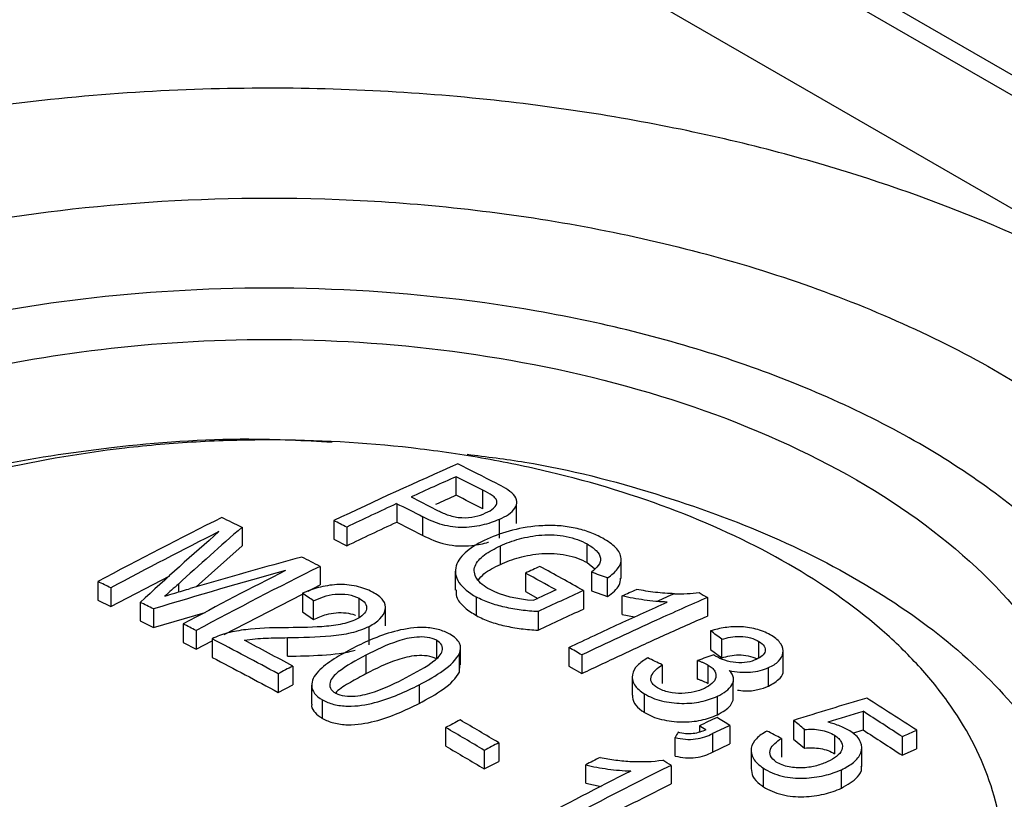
# Model space of a CAD drawing. Header units: millimetres. Extents: x 0 to 864, y 0 to 559.
# Tile 21 of 32: x 773 to 786, y 516 to 526. Entities that reach past the tile are written whole.
import ezdxf

# ---------------------------------------------------------------- set-up
doc = ezdxf.new("R2010")
doc.units = ezdxf.units.MM
doc.header["$LTSCALE"] = 2

msp = doc.modelspace()

# ---------------------------------------------------------------- linework, layer by layer
for p, q in [((800.013, 517.375), (777.542, 530.348)), ((800.082, 517.605), (777.825, 530.453)), ((799.521, 516.165), (775.294, 530.152)), ((779.374, 520.056), (779.021, 520.236)), ((779.021, 519.991), (779.021, 520.236)), ((778.427, 519.968), (778.783, 519.787)), ((779.374, 519.811), (779.374, 520.056)), ((778.236, 519.881), (778.236, 519.636)), ((779.815, 519.617), (779.815, 519.865)), ((778.581, 519.46), (778.581, 519.705)), ((776.197, 519.568), (776.197, 519.323)), ((777.408, 519.656), (777.408, 519.411)), ((777.578, 519.571), (777.578, 519.326)), ((778.236, 519.636), (778.581, 519.46)), ((779.588, 519.672), (779.588, 519.427)), ((775.592, 518.784), (776.197, 519.323)), ((777.408, 519.411), (777.578, 519.326)), ((779.604, 519.079), (779.604, 519.324)), ((780.746, 519.104), (780.746, 519.349)), ((777.226, 519.053), (777.226, 518.808)), ((780.746, 519.104), (780.85, 519.022)), ((781.195, 518.895), (781.195, 519.143)), ((774.467, 518.524), (775.247, 518.93)), ((779.009, 518.989), (779.009, 518.741)), ((779.934, 518.965), (779.934, 518.72)), ((780.804, 518.977), (780.804, 518.732)), ((774.297, 518.851), (774.297, 518.606)), ((775.358, 518.82), (775.358, 518.715)), ((777.071, 518.728), (777.226, 518.808)), ((781.017, 518.656), (781.017, 518.901)), ((774.467, 518.769), (774.467, 518.524)), ((775.963, 518.154), (776.993, 518.687)), ((776.993, 518.698), (776.993, 518.453)), ((779.287, 518.404), (779.287, 518.649)), ((779.934, 518.72), (780.097, 518.63)), ((780.698, 518.735), (780.698, 518.49)), ((780.804, 518.732), (781.017, 518.656)), ((781.208, 518.418), (781.208, 518.663)), ((774.297, 518.606), (774.467, 518.524)), ((774.856, 518.579), (774.856, 518.334)), ((777.141, 518.353), (777.141, 518.598)), ((777.74, 518.388), (777.74, 518.633)), ((782.333, 518.643), (782.333, 518.398)), ((775.03, 518.492), (775.03, 518.247)), ((775.03, 518.247), (775.711, 518.445)), ((776.993, 518.453), (777.141, 518.353)), ((778.09, 518.267), (778.09, 518.513)), ((780.1, 518.456), (780.1, 518.211)), ((781.208, 518.418), (781.37, 518.386)), ((774.856, 518.334), (775.03, 518.247)), ((775.422, 518.294), (775.422, 518.049)), ((777.872, 518.017), (777.872, 518.262)), ((775.592, 518.207), (775.592, 517.962)), ((782.375, 518.202), (782.375, 517.957)), ((775.422, 518.049), (775.592, 517.962)), ((775.592, 517.962), (775.804, 518.072)), ((775.804, 518.097), (775.804, 517.853)), ((776.798, 517.868), (776.798, 518.113)), ((778.759, 518.079), (778.759, 517.834)), ((779.077, 517.756), (779.077, 518.004)), ((782.524, 517.846), (782.524, 518.091)), ((783.013, 517.846), (783.013, 518.063)), ((777.831, 517.882), (777.831, 517.637)), ((779.064, 517.66), (779.064, 517.905)), ((780.507, 517.983), (780.507, 517.738)), ((780.677, 517.885), (780.677, 517.64)), ((782.375, 517.957), (782.524, 517.846)), ((783.331, 517.677), (783.331, 517.925)), ((779.064, 517.66), (779.068, 517.758)), ((781.738, 517.754), (781.738, 517.51)), ((782.204, 517.567), (782.204, 517.812)), ((782.344, 517.507), (782.344, 517.752)), ((776.674, 517.636), (776.674, 517.391)), ((776.865, 517.738), (776.865, 517.493)), ((780.507, 517.738), (780.677, 517.64)), ((783.138, 517.473), (783.138, 517.718)), ((776.674, 517.391), (776.865, 517.493)), ((777.115, 517.485), (777.115, 517.237)), ((778.531, 517.49), (778.531, 517.246)), ((781.342, 517.603), (781.342, 517.355)), ((782.674, 517.285), (782.674, 517.533)), ((781.504, 517.126), (781.504, 517.371)), ((777.257, 517.048), (777.257, 517.293)), ((782.464, 517.096), (782.464, 517.341)), ((784.386, 517.141), (784.386, 516.896)), ((783.469, 517.021), (783.469, 516.776)), ((778.882, 516.683), (778.882, 516.928)), ((782.227, 516.951), (782.227, 516.866)), ((782.401, 516.847), (782.401, 516.602)), ((782.63, 516.956), (782.63, 516.711)), ((783.615, 516.657), (783.615, 516.902)), ((784.251, 516.855), (784.386, 516.896)), ((785.092, 516.891), (785.092, 516.646)), ((779.582, 516.727), (779.582, 516.482)), ((781.908, 516.552), (781.908, 516.797)), ((782.401, 516.602), (782.63, 516.711)), ((783.309, 516.784), (783.309, 516.539)), ((783.469, 516.776), (783.615, 516.657)), ((784.009, 516.826), (784.009, 516.581)), ((784.901, 516.807), (784.901, 516.562)), ((779.391, 516.627), (779.391, 516.382)), ((782.909, 516.634), (782.909, 516.388)), ((784.367, 516.412), (784.367, 516.659)), ((784.901, 516.562), (785.092, 516.646)), ((779.391, 516.382), (779.582, 516.482)), ((780.729, 516.192), (780.729, 516.436)), ((781.854, 516.429), (781.854, 516.184)), ((783.073, 516.146), (783.073, 516.391)), ((784.099, 516.127), (784.099, 516.372)), ((780.729, 516.192), (780.932, 516.151))]:
    msp.add_line(p, q)
at = {"flags": 128}
msp.add_lwpolyline([(782.418, 517.887), (782.421, 517.885), (782.424, 517.883), (782.426, 517.881), (782.429, 517.879), (782.432, 517.877), (782.435, 517.875), (782.438, 517.873), (782.441, 517.871)], dxfattribs=at)
for centre, radius, start, end in [((799.888, 472.746), 52.018, 113.624, 115.6043), ((754.373, 471.099), 55.133, 62.8328, 63.4194), ((799.762, 473.079), 51.292, 113.8518, 114.1854), ((754.156, 470.721), 55.189, 62.8103, 63.2207), ((800.468, 471.789), 52.982, 114.8109, 115.5974), ((753.142, 470.175), 55.68, 62.8145, 63.2128), ((801.019, 469.204), 56.383, 116.4207, 118.2909), ((752.811, 471.622), 53.345, 63.9988, 64.3159), ((806.609, 484.616), 46.331, 131.0267, 132.417), ((752.051, 469.014), 56.635, 63.2103, 63.4026), ((801.302, 468.908), 56.624, 116.6623, 118.2892), ((806.955, 483.914), 47.244, 131.1076, 132.7995), ((794.763, 453.171), 68.357, 105.07418, 106.35443), ((751.158, 468.312), 57.046, 62.8077, 63.0789), ((802.383, 468.437), 56.523, 116.4284, 118.294), ((801.584, 472.207), 51.527, 114.6112, 114.8451), ((751.657, 467.142), 59.204, 60.6252, 61.25972), ((795.055, 452.69), 68.782, 105.4163, 106.92689), ((802.32, 468.321), 56.752, 116.7554, 118.2915), ((751.531, 467.172), 59.07, 60.81259, 61.25971), ((758.185, 455.48), 67.405, 70.20054, 70.39219), ((751.059, 470.555), 53.597, 64.1039, 64.3055), ((807.44, 482.802), 48.234, 131.6923, 131.9768), ((748.662, 476.199), 51.076, 56.1113, 56.3119), ((802.592, 470.678), 52.966, 114.8454, 115.2033), ((802.631, 470.864), 52.656, 114.6153, 115.3339), ((802.487, 472.117), 50.923, 113.8458, 114.131), ((750.72, 469.848), 54.38, 63.4469, 63.6514), ((750.133, 468.669), 55.697, 62.8002, 62.9964), ((748.913, 473.181), 56.095, 53.1886, 53.3779), ((749.24, 466.951), 57.633, 61.57495, 62.55428), ((749.358, 466.917), 57.788, 61.57534, 62.29088), ((801.126, 464.326), 56.735, 109.2533, 109.4819), ((752.576, 456.981), 67.408, 64.3661, 64.54607), ((803.881, 467.08), 57.412, 118.07116, 118.28745), ((800.822, 461.939), 57.751, 106.48467, 107.48557), ((748.825, 461.468), 66.235, 56.80063, 57.47829), ((800.903, 462.029), 57.534, 106.68411, 107.16816), ((748.409, 461.033), 66.652, 56.8039, 57.33213), ((804.945, 467.37), 55.993, 117.5204, 117.741), ((747.609, 463.197), 62.352, 59.15024, 59.69399), ((805.043, 469.336), 52.799, 115.322, 115.6027), ((748.816, 462.999), 63.676, 57.92491, 58.10506), ((745.93, 471.016), 59.377, 50.60458, 50.78615), ((747.418, 463.097), 62.352, 59.15024, 59.69399), ((832.929, 488.712), 58.24, 151.09074, 151.16913), ((750.272, 465.599), 60.482, 58.01192, 58.1067), ((805.23, 469.193), 52.84, 115.3218, 115.5962), ((751.677, 455.385), 69.068, 62.74256, 62.92069), ((805.213, 470.92), 50.181, 113.6382, 113.8765), ((805.443, 467.093), 55.967, 117.5203, 117.7411), ((806.376, 466.336), 56.284, 116.8907, 117.109), ((747.887, 462.512), 63.725, 57.78975, 57.90669), ((806.99, 465.588), 56.886, 116.8209, 118.292), ((806.993, 465.798), 56.529, 116.4056, 118.2951)]:
    msp.add_arc(centre, radius, start, end)
for points, knots in [([(787.957, 522.632), (787.482, 522.906), (786.947, 523.181), (785.737, 523.714), (785.062, 523.973), (783.553, 524.451), (782.72, 524.669), (780.892, 525.033), (779.898, 525.177), (777.769, 525.353), (776.635, 525.384), (774.283, 525.291), (773.067, 525.168), (770.646, 524.743), (769.443, 524.44), (767.169, 523.659), (766.098, 523.18), (764.198, 522.083), (763.368, 521.465), (762.015, 520.152), (761.491, 519.458), (760.755, 518.06), (760.541, 517.358), (760.381, 516.001), (760.434, 515.346), (760.738, 514.117), (760.989, 513.543), (761.619, 512.488), (761.997, 512.007), (762.825, 511.136), (763.273, 510.746), (764.197, 510.047), (764.673, 509.739), (765.148, 509.464)], [0, 0, 0, 0, 0.0625, 0.0625, 0.125, 0.125, 0.1875, 0.1875, 0.25, 0.25, 0.3125, 0.3125, 0.375, 0.375, 0.4375, 0.4375, 0.5, 0.5, 0.5625, 0.5625, 0.625, 0.625, 0.6875, 0.6875, 0.75, 0.75, 0.8125, 0.8125, 0.875, 0.875, 0.9375, 0.9375, 1, 1, 1, 1]), ([(766.923, 521.607), (767.324, 521.839), (767.776, 522.071), (768.797, 522.521), (769.368, 522.74), (770.641, 523.143), (771.345, 523.327), (772.888, 523.634), (773.728, 523.756), (775.525, 523.905), (776.483, 523.93), (778.468, 523.853), (779.496, 523.748), (781.539, 523.389), (782.555, 523.134), (784.475, 522.475), (785.379, 522.07), (786.984, 521.144), (787.685, 520.622), (788.827, 519.513), (789.269, 518.927), (789.891, 517.747), (790.072, 517.154), (790.207, 516.008), (790.162, 515.455), (789.905, 514.418), (789.693, 513.933), (789.162, 513.042), (788.842, 512.636), (788.144, 511.9), (787.765, 511.571), (786.985, 510.981), (786.583, 510.721), (786.182, 510.489)], [0, 0, 0, 0, 0.0625, 0.0625, 0.125, 0.125, 0.1875, 0.1875, 0.25, 0.25, 0.3125, 0.3125, 0.375, 0.375, 0.4375, 0.4375, 0.5, 0.5, 0.5625, 0.5625, 0.625, 0.625, 0.6875, 0.6875, 0.75, 0.75, 0.8125, 0.8125, 0.875, 0.875, 0.9375, 0.9375, 1, 1, 1, 1]), ([(785.127, 510.771), (785.485, 510.978), (785.842, 511.21), (786.537, 511.735), (786.874, 512.028), (787.496, 512.683), (787.781, 513.044), (788.254, 513.838), (788.443, 514.269), (788.672, 515.193), (788.711, 515.686), (788.591, 516.706), (788.431, 517.235), (787.877, 518.285), (787.483, 518.807), (786.465, 519.794), (785.842, 520.259), (784.413, 521.084), (783.608, 521.444), (781.898, 522.032), (780.993, 522.259), (779.173, 522.579), (778.259, 522.671), (776.491, 522.741), (775.638, 522.718), (774.037, 522.586), (773.289, 522.477), (771.915, 522.204), (771.289, 522.039), (770.155, 521.68), (769.647, 521.486), (768.737, 521.084), (768.335, 520.878), (767.978, 520.672)], [0, 0, 0, 0, 0.0625, 0.0625, 0.125, 0.125, 0.1875, 0.1875, 0.25, 0.25, 0.3125, 0.3125, 0.375, 0.375, 0.4375, 0.4375, 0.5, 0.5, 0.5625, 0.5625, 0.625, 0.625, 0.6875, 0.6875, 0.75, 0.75, 0.8125, 0.8125, 0.875, 0.875, 0.9375, 0.9375, 1, 1, 1, 1]), ([(768.806, 520.193), (769.129, 520.38), (769.492, 520.566), (770.314, 520.929), (770.773, 521.104), (771.797, 521.429), (772.363, 521.577), (773.605, 521.824), (774.28, 521.922), (775.726, 522.042), (776.497, 522.062), (778.094, 522), (778.92, 521.916), (780.564, 521.627), (781.381, 521.422), (782.926, 520.891), (783.653, 520.566), (784.944, 519.821), (785.508, 519.401), (786.427, 518.509), (786.783, 518.037), (787.283, 517.088), (787.428, 516.611), (787.536, 515.689), (787.5, 515.245), (787.294, 514.41), (787.124, 514.02), (786.696, 513.303), (786.439, 512.976), (785.877, 512.385), (785.572, 512.12), (784.945, 511.646), (784.621, 511.436), (784.299, 511.25)], [0, 0, 0, 0, 0.0625, 0.0625, 0.125, 0.125, 0.1875, 0.1875, 0.25, 0.25, 0.3125, 0.3125, 0.375, 0.375, 0.4375, 0.4375, 0.5, 0.5, 0.5625, 0.5625, 0.625, 0.625, 0.6875, 0.6875, 0.75, 0.75, 0.8125, 0.8125, 0.875, 0.875, 0.9375, 0.9375, 1, 1, 1, 1]), ([(768.806, 518.883), (769.202, 519.092), (770.003, 519.517), (771.389, 520.013), (772.887, 520.397), (774.525, 520.648), (776.047, 520.763), (777.018, 520.713), (777.384, 520.694)], [0, 0, 0, 0, 0.1706955, 0.3452218, 0.5159171, 0.6904437, 0.8833884, 1, 1, 1, 1]), ([(783.402, 511.175), (783.854, 511.436), (784.259, 511.722), (784.967, 512.335), (785.264, 512.657), (785.625, 513.162), (785.732, 513.335), (785.916, 513.687), (785.994, 513.866), (786.178, 514.405), (786.239, 514.767), (786.238, 515.316), (786.222, 515.501), (786.159, 515.867), (786.112, 516.048), (785.926, 516.584), (785.743, 516.933), (785.376, 517.443), (785.239, 517.61), (784.94, 517.931), (784.778, 518.087), (784.254, 518.54), (783.854, 518.822), (782.949, 519.344), (782.455, 519.578), (781.392, 519.987), (780.834, 520.158), (779.959, 520.367), (779.661, 520.428), (779.051, 520.535), (778.74, 520.579), (777.807, 520.686), (777.179, 520.721), (776.228, 520.72), (775.908, 520.711), (775.274, 520.675), (774.961, 520.648), (774.032, 520.54), (773.428, 520.434), (772.543, 520.223), (772.255, 520.143), (771.698, 519.971), (771.428, 519.877), (770.644, 519.575), (770.156, 519.344), (769.703, 519.083)], [0, 0, 0, 0, 0.0625, 0.0625, 0.125, 0.125, 0.15625, 0.15625, 0.1875, 0.1875, 0.25, 0.25, 0.28125, 0.28125, 0.3125, 0.3125, 0.375, 0.375, 0.40625, 0.40625, 0.4375, 0.4375, 0.5, 0.5, 0.5625, 0.5625, 0.625, 0.625, 0.65625, 0.65625, 0.6875, 0.6875, 0.75, 0.75, 0.78125, 0.78125, 0.8125, 0.8125, 0.875, 0.875, 0.90625, 0.90625, 0.9375, 0.9375, 1, 1, 1, 1]), ([(779.164, 520.531), (779.42, 520.499), (780.287, 520.393), (781.658, 520.033), (783.232, 519.463), (784.599, 518.745), (785.752, 517.901), (786.626, 516.963), (787.221, 515.999), (787.365, 515.347), (787.432, 515.043)], [0, 0, 0, 0, 0.05826, 0.197493, 0.332802, 0.472035, 0.607344, 0.746577, 0.881886, 1, 1, 1, 1]), ([(779.409, 519.757), (779.451, 519.777), (779.488, 519.797), (779.541, 519.847), (779.558, 519.876), (779.557, 519.919), (779.551, 519.934), (779.528, 519.962), (779.512, 519.975), (779.459, 520.012), (779.416, 520.034), (779.374, 520.056)], [0, 0, 0, 0, 0.25, 0.25, 0.5, 0.5, 0.625, 0.625, 0.75, 0.75, 1, 1, 1, 1]), ([(779.588, 519.672), (779.633, 519.693), (779.674, 519.715), (779.745, 519.763), (779.774, 519.79), (779.813, 519.848), (779.823, 519.878), (779.819, 519.94), (779.803, 519.971), (779.777, 520.001)], [0, 0, 0, 0, 0.25, 0.25, 0.5, 0.5, 0.75, 0.75, 1, 1, 1, 1]), ([(779.588, 519.672), (779.519, 519.642), (779.445, 519.615), (779.274, 519.577), (779.18, 519.565), (778.988, 519.568), (778.891, 519.586), (778.723, 519.637), (778.651, 519.671), (778.581, 519.705)], [0, 0, 0, 0, 0.25, 0.25, 0.5, 0.5, 0.75, 0.75, 1, 1, 1, 1]), ([(778.783, 519.787), (778.826, 519.766), (778.871, 519.745), (778.975, 519.711), (779.033, 519.699), (779.153, 519.692), (779.213, 519.698), (779.321, 519.721), (779.366, 519.738), (779.409, 519.757)], [0, 0, 0, 0, 0.25, 0.25, 0.5, 0.5, 0.75, 0.75, 1, 1, 1, 1]), ([(780.953, 519.424), (780.901, 519.452), (780.846, 519.478), (780.725, 519.523), (780.659, 519.543), (780.522, 519.572), (780.45, 519.583), (780.306, 519.593), (780.233, 519.593), (780.02, 519.583), (779.886, 519.561), (779.64, 519.498), (779.53, 519.458), (779.428, 519.412)], [0, 0, 0, 0, 0.125, 0.125, 0.25, 0.25, 0.375, 0.375, 0.5, 0.5, 0.75, 0.75, 1, 1, 1, 1]), ([(778.581, 519.46), (778.675, 519.416), (778.814, 519.352), (779.055, 519.317), (779.25, 519.328), (779.382, 519.351), (779.444, 519.374), (779.445, 519.374)], [0, 0, 0, 0, 0.386539, 0.567154, 0.747822, 0.99697, 1, 1, 1, 1]), ([(779.604, 519.324), (779.682, 519.359), (779.763, 519.391), (779.944, 519.44), (780.044, 519.458), (780.202, 519.47), (780.257, 519.471), (780.365, 519.465), (780.42, 519.458), (780.523, 519.437), (780.574, 519.423), (780.665, 519.389), (780.707, 519.37), (780.746, 519.349)], [0, 0, 0, 0, 0.25, 0.25, 0.5, 0.5, 0.625, 0.625, 0.75, 0.75, 0.875, 0.875, 1, 1, 1, 1]), ([(779.428, 519.412), (779.328, 519.365), (779.236, 519.314), (779.095, 519.197), (779.042, 519.129), (778.999, 518.988), (779.01, 518.913), (779.104, 518.771), (779.187, 518.706), (779.287, 518.649)], [0, 0, 0, 0, 0.25, 0.25, 0.5, 0.5, 0.75, 0.75, 1, 1, 1, 1]), ([(779.468, 518.746), (779.43, 518.768), (779.394, 518.79), (779.335, 518.838), (779.31, 518.865), (779.257, 518.947), (779.25, 519.004), (779.289, 519.111), (779.335, 519.161), (779.455, 519.249), (779.528, 519.288), (779.604, 519.324)], [0, 0, 0, 0, 0.125, 0.125, 0.25, 0.25, 0.5, 0.5, 0.75, 0.75, 1, 1, 1, 1]), ([(780.746, 519.349), (780.793, 519.322), (780.835, 519.293), (780.897, 519.23), (780.918, 519.196), (780.929, 519.128), (780.918, 519.094), (780.871, 519.033), (780.839, 519.005), (780.804, 518.977)], [0, 0, 0, 0, 0.25, 0.25, 0.5, 0.5, 0.75, 0.75, 1, 1, 1, 1]), ([(781.017, 518.901), (781.068, 518.939), (781.116, 518.977), (781.183, 519.063), (781.199, 519.11), (781.19, 519.207), (781.166, 519.255), (781.08, 519.345), (781.02, 519.386), (780.953, 519.424)], [0, 0, 0, 0, 0.25, 0.25, 0.5, 0.5, 0.75, 0.75, 1, 1, 1, 1]), ([(779.604, 519.079), (779.682, 519.114), (779.763, 519.146), (779.944, 519.195), (780.044, 519.213), (780.202, 519.225), (780.257, 519.226), (780.365, 519.22), (780.42, 519.213), (780.523, 519.192), (780.574, 519.178), (780.665, 519.144), (780.707, 519.125), (780.746, 519.104)], [0, 0, 0, 0, 0.25, 0.25, 0.5, 0.5, 0.625, 0.625, 0.75, 0.75, 0.875, 0.875, 1, 1, 1, 1]), ([(779.313, 518.871), (779.335, 518.899), (779.398, 518.981), (779.523, 519.04), (779.604, 519.079)], [0, 0, 0, 0, 0.348679, 1, 1, 1, 1]), ([(777.916, 518.714), (777.853, 518.746), (777.786, 518.774), (777.623, 518.809), (777.535, 518.816), (777.363, 518.808), (777.28, 518.793), (777.129, 518.752), (777.059, 518.726), (776.993, 518.698)], [0, 0, 0, 0, 0.25, 0.25, 0.5, 0.5, 0.75, 0.75, 1, 1, 1, 1]), ([(781.017, 518.656), (781.08, 518.703), (781.178, 518.776), (781.186, 518.866), (781.189, 518.897)], [0, 0, 0, 0, 0.647631, 1, 1, 1, 1]), ([(775.179, 518.66), (775.223, 518.674), (775.266, 518.687), (775.31, 518.701), (775.344, 518.711), (775.378, 518.721), (775.413, 518.731), (775.447, 518.742), (775.481, 518.752), (775.515, 518.762)], [0, 0, 0, 0, 0.0001500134, 0.0001500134, 0.0001500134, 0.0002675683, 0.0002675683, 0.0002675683, 0.0003851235, 0.0003851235, 0.0003851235, 0.0003851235]), ([(777.141, 518.598), (777.182, 518.618), (777.224, 518.637), (777.319, 518.668), (777.371, 518.68), (777.483, 518.69), (777.541, 518.689), (777.65, 518.671), (777.699, 518.654), (777.74, 518.633)], [0, 0, 0, 0, 0.25, 0.25, 0.5, 0.5, 0.75, 0.75, 1, 1, 1, 1]), ([(777.872, 518.262), (777.929, 518.292), (777.979, 518.325), (778.051, 518.399), (778.076, 518.44), (778.096, 518.524), (778.086, 518.568), (778.025, 518.648), (777.973, 518.682), (777.916, 518.714)], [0, 0, 0, 0, 0.25, 0.25, 0.5, 0.5, 0.75, 0.75, 1, 1, 1, 1]), ([(779.022, 518.742), (779.02, 518.713), (779.016, 518.633), (779.115, 518.513), (779.234, 518.438), (779.287, 518.404)], [0, 0, 0, 0, 0.240514, 0.656947, 1, 1, 1, 1]), ([(780.1, 518.456), (780.025, 518.461), (779.951, 518.467), (779.804, 518.486), (779.732, 518.499), (779.593, 518.53), (779.526, 518.548), (779.399, 518.594), (779.342, 518.621), (779.287, 518.649)], [0, 0, 0, 0, 0.25, 0.25, 0.5, 0.5, 0.75, 0.75, 1, 1, 1, 1]), ([(781.668, 518.59), (781.662, 518.59), (781.657, 518.591), (781.651, 518.591), (781.601, 518.596), (781.551, 518.602), (781.501, 518.609), (781.402, 518.623), (781.303, 518.64), (781.208, 518.663)], [0.2221032, 0.2221032, 0.2221032, 0.2221032, 0.2503406, 0.2503406, 0.2503406, 0.500223, 0.500223, 0.500223, 1, 1, 1, 1]), ([(781.9, 518.693), (781.816, 518.695), (781.731, 518.701), (781.563, 518.72), (781.481, 518.734), (781.399, 518.749)], [0, 0, 0, 0, 0.5, 0.5, 1, 1, 1, 1]), ([(777.74, 518.633), (777.774, 518.614), (777.804, 518.592), (777.837, 518.543), (777.842, 518.516), (777.833, 518.465), (777.819, 518.439), (777.772, 518.394), (777.741, 518.374), (777.705, 518.356)], [0, 0, 0, 0, 0.25, 0.25, 0.5, 0.5, 0.75, 0.75, 1, 1, 1, 1]), ([(780.507, 517.983), (780.732, 518.091), (780.957, 518.197), (781.181, 518.3), (781.388, 518.396), (781.595, 518.49), (781.802, 518.582)], [0, 0, 0, 0, 0.000957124, 0.000957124, 0.000957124, 0.001840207, 0.001840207, 0.001840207, 0.001840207]), ([(782.333, 518.643), (782.109, 518.545), (781.885, 518.445), (781.66, 518.343), (781.497, 518.269), (781.333, 518.194), (781.169, 518.117), (781.005, 518.041), (780.841, 517.963), (780.677, 517.885)], [0, 0, 0, 0, 0.000957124, 0.000957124, 0.000957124, 0.001655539, 0.001655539, 0.001655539, 0.002354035, 0.002354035, 0.002354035, 0.002354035]), ([(777.141, 518.353), (777.195, 518.378), (777.282, 518.417), (777.436, 518.445), (777.566, 518.443), (777.655, 518.425), (777.69, 518.41), (777.694, 518.408)], [0, 0, 0, 0, 0.350209, 0.563161, 0.777406, 0.972416, 1, 1, 1, 1]), ([(779.287, 518.404), (779.342, 518.376), (779.399, 518.349), (779.524, 518.304), (779.593, 518.285), (779.732, 518.254), (779.804, 518.241), (779.951, 518.222), (780.025, 518.216), (780.1, 518.211)], [0, 0, 0, 0, 0.25, 0.25, 0.5, 0.5, 0.75, 0.75, 1, 1, 1, 1]), ([(780.677, 517.64), (780.861, 517.727), (781.23, 517.902), (781.782, 518.155), (782.149, 518.317), (782.333, 518.398)], [0, 0, 0, 0, 0.333341, 0.666659, 1, 1, 1, 1]), ([(777.705, 518.356), (777.674, 518.341), (777.642, 518.328), (777.571, 518.305), (777.532, 518.296), (777.415, 518.273), (777.333, 518.263), (777.083, 518.247), (776.914, 518.245), (776.746, 518.244)], [0, 0, 0, 0, 0.125, 0.125, 0.25, 0.25, 0.5, 0.5, 1, 1, 1, 1]), ([(776.798, 518.113), (776.989, 518.116), (777.181, 518.12), (777.462, 518.145), (777.554, 518.158), (777.725, 518.2), (777.803, 518.229), (777.872, 518.262)], [0, 0, 0, 0, 0.5, 0.5, 0.75, 0.75, 1, 1, 1, 1]), ([(783.179, 518.141), (783.125, 518.172), (783.066, 518.199), (782.927, 518.24), (782.853, 518.252), (782.705, 518.26), (782.633, 518.256), (782.498, 518.235), (782.436, 518.22), (782.375, 518.202)], [0, 0, 0, 0, 0.25, 0.25, 0.5, 0.5, 0.75, 0.75, 1, 1, 1, 1]), ([(776.746, 518.244), (776.578, 518.243), (776.409, 518.238), (776.164, 518.208), (776.084, 518.194), (775.935, 518.155), (775.864, 518.13), (775.804, 518.097)], [0, 0, 0, 0, 0.5, 0.5, 0.75, 0.75, 1, 1, 1, 1]), ([(778.936, 518.16), (778.89, 518.184), (778.842, 518.205), (778.727, 518.235), (778.665, 518.244), (778.478, 518.25), (778.357, 518.231), (778.136, 518.178), (778.033, 518.142), (777.84, 518.063), (777.749, 518.02), (777.661, 517.975)], [0, 0, 0, 0, 0.125, 0.125, 0.25, 0.25, 0.5, 0.5, 0.75, 0.75, 1, 1, 1, 1]), ([(779.064, 517.905), (779.08, 517.95), (779.086, 517.995), (779.044, 518.085), (778.995, 518.125), (778.936, 518.16)], [0, 0, 0, 0, 0.5, 0.5, 1, 1, 1, 1]), ([(782.524, 518.091), (782.596, 518.114), (782.677, 518.132), (782.812, 518.129), (782.857, 518.123), (782.943, 518.099), (782.98, 518.082), (783.013, 518.063)], [0, 0, 0, 0, 0.5, 0.5, 0.75, 0.75, 1, 1, 1, 1]), ([(783.138, 517.718), (783.191, 517.742), (783.237, 517.769), (783.304, 517.835), (783.324, 517.872), (783.335, 517.951), (783.326, 517.992), (783.275, 518.071), (783.231, 518.107), (783.179, 518.141)], [0, 0, 0, 0, 0.25, 0.25, 0.5, 0.5, 0.75, 0.75, 1, 1, 1, 1]), ([(776.229, 518.078), (776.32, 518.094), (776.415, 518.103), (776.606, 518.11), (776.702, 518.111), (776.798, 518.113)], [0, 0, 0, 0, 0.5, 0.5, 1, 1, 1, 1]), ([(778.759, 518.079), (778.725, 518.097), (778.683, 518.11), (778.593, 518.123), (778.546, 518.123), (778.409, 518.113), (778.326, 518.092), (778.096, 518.015), (777.963, 517.949), (777.831, 517.882)], [0, 0, 0, 0, 0.125, 0.125, 0.25, 0.25, 0.5, 0.5, 1, 1, 1, 1]), ([(778.362, 517.587), (778.493, 517.656), (778.624, 517.725), (778.779, 517.846), (778.823, 517.891), (778.842, 517.964), (778.841, 517.989), (778.818, 518.038), (778.791, 518.06), (778.759, 518.079)], [0, 0, 0, 0, 0.5, 0.5, 0.75, 0.75, 0.875, 0.875, 1, 1, 1, 1]), ([(783.013, 518.063), (783.042, 518.044), (783.068, 518.024), (783.095, 517.979), (783.099, 517.956), (783.09, 517.912), (783.077, 517.891), (783.035, 517.855), (783.007, 517.84), (782.978, 517.826)], [0, 0, 0, 0, 0.25, 0.25, 0.5, 0.5, 0.75, 0.75, 1, 1, 1, 1]), ([(776.798, 517.868), (776.951, 517.87), (777.103, 517.874), (777.406, 517.893), (777.556, 517.909), (777.688, 517.947)], [0, 0, 0, 0, 0.5, 0.5, 1, 1, 1, 1]), ([(777.661, 517.975), (777.574, 517.929), (777.489, 517.882), (777.333, 517.782), (777.259, 517.728), (777.147, 517.61), (777.112, 517.545), (777.117, 517.443), (777.129, 517.409), (777.177, 517.346), (777.215, 517.319), (777.257, 517.293)], [0, 0, 0, 0, 0.25, 0.25, 0.5, 0.5, 0.75, 0.75, 0.875, 0.875, 1, 1, 1, 1]), ([(777.831, 517.882), (777.701, 517.813), (777.57, 517.743), (777.415, 517.619), (777.372, 517.573), (777.351, 517.499), (777.351, 517.473), (777.374, 517.423), (777.4, 517.401), (777.432, 517.381)], [0, 0, 0, 0, 0.5, 0.5, 0.75, 0.75, 0.875, 0.875, 1, 1, 1, 1]), ([(778.759, 517.834), (778.725, 517.852), (778.683, 517.865), (778.593, 517.878), (778.546, 517.878), (778.409, 517.868), (778.326, 517.847), (778.096, 517.77), (777.963, 517.704), (777.831, 517.637)], [0, 0, 0, 0, 0.125, 0.125, 0.25, 0.25, 0.5, 0.5, 1, 1, 1, 1]), ([(778.531, 517.49), (778.645, 517.551), (778.755, 517.612), (778.946, 517.748), (779.023, 517.823), (779.064, 517.905)], [0, 0, 0, 0, 0.5, 0.5, 1, 1, 1, 1]), ([(780.677, 517.885), (780.649, 517.901), (780.621, 517.918), (780.592, 517.934), (780.564, 517.95), (780.536, 517.967), (780.507, 517.983)], [0, 0, 0, 0, 0.0001200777, 0.0001200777, 0.0001200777, 0.0002401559, 0.0002401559, 0.0002401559, 0.0002401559]), ([(782.978, 517.826), (782.942, 517.811), (782.903, 517.797), (782.811, 517.782), (782.76, 517.781), (782.66, 517.789), (782.609, 517.8), (782.518, 517.829), (782.477, 517.849), (782.441, 517.871)], [0, 0, 0, 0, 0.25, 0.25, 0.5, 0.5, 0.75, 0.75, 1, 1, 1, 1]), ([(782.524, 517.846), (782.591, 517.868), (782.665, 517.885), (782.789, 517.886), (782.832, 517.881), (782.913, 517.864), (782.951, 517.85), (782.984, 517.834)], [0, 0, 0, 0, 0.5, 0.5, 0.75, 0.75, 1, 1, 1, 1]), ([(781.547, 517.846), (781.495, 517.815), (781.447, 517.783), (781.375, 517.709), (781.352, 517.667), (781.337, 517.58), (781.344, 517.535), (781.399, 517.447), (781.447, 517.407), (781.504, 517.371)], [0, 0, 0, 0, 0.25, 0.25, 0.5, 0.5, 0.75, 0.75, 1, 1, 1, 1]), ([(781.676, 517.45), (781.658, 517.462), (781.641, 517.474), (781.614, 517.5), (781.603, 517.514), (781.583, 517.557), (781.585, 517.586), (781.62, 517.667), (781.677, 517.712), (781.738, 517.754)], [0, 0, 0, 0, 0.125, 0.125, 0.25, 0.25, 0.5, 0.5, 1, 1, 1, 1]), ([(782.204, 517.812), (782.217, 517.808), (782.229, 517.803), (782.241, 517.799), (782.254, 517.794), (782.266, 517.789), (782.278, 517.784), (782.301, 517.775), (782.323, 517.764), (782.344, 517.752)], [0, 0, 0, 0, 0.0000424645, 0.0000424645, 0.0000424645, 0.0000849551, 0.0000849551, 0.0000849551, 0.0001695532, 0.0001695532, 0.0001695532, 0.0001695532]), ([(782.344, 517.752), (782.363, 517.74), (782.38, 517.728), (782.409, 517.701), (782.421, 517.687), (782.446, 517.644), (782.45, 517.614), (782.436, 517.557), (782.419, 517.53), (782.365, 517.483), (782.33, 517.463), (782.293, 517.444)], [0, 0, 0, 0, 0.125, 0.125, 0.25, 0.25, 0.5, 0.5, 0.75, 0.75, 1, 1, 1, 1]), ([(777.831, 517.637), (777.763, 517.6), (777.626, 517.524), (777.478, 517.439), (777.432, 517.383), (777.427, 517.376)], [0, 0, 0, 0, 0.466207, 0.933377, 1, 1, 1, 1]), ([(778.531, 517.246), (778.645, 517.306), (778.755, 517.367), (778.946, 517.503), (779.023, 517.578), (779.064, 517.66)], [0, 0, 0, 0, 0.5, 0.5, 1, 1, 1, 1]), ([(782.464, 517.341), (782.506, 517.362), (782.545, 517.383), (782.61, 517.432), (782.637, 517.46), (782.673, 517.519), (782.683, 517.551), (782.671, 517.616), (782.65, 517.649), (782.621, 517.68)], [0, 0, 0, 0, 0.25, 0.25, 0.5, 0.5, 0.75, 0.75, 1, 1, 1, 1]), ([(782.621, 517.68), (782.667, 517.67), (782.713, 517.663), (782.807, 517.655), (782.855, 517.655), (782.945, 517.663), (782.988, 517.67), (783.068, 517.69), (783.104, 517.703), (783.138, 517.718)], [0, 0, 0, 0, 0.25, 0.25, 0.5, 0.5, 0.75, 0.75, 1, 1, 1, 1]), ([(783.138, 517.473), (783.195, 517.506), (783.292, 517.562), (783.339, 517.643), (783.33, 517.678), (783.33, 517.679)], [0, 0, 0, 0, 0.58112, 0.9917264, 1, 1, 1, 1]), ([(777.257, 517.293), (777.303, 517.269), (777.351, 517.248), (777.465, 517.219), (777.527, 517.211), (777.715, 517.207), (777.835, 517.228), (778.056, 517.284), (778.159, 517.322), (778.352, 517.402), (778.443, 517.446), (778.531, 517.49)], [0, 0, 0, 0, 0.125, 0.125, 0.25, 0.25, 0.5, 0.5, 0.75, 0.75, 1, 1, 1, 1]), ([(777.432, 517.381), (777.466, 517.364), (777.507, 517.35), (777.598, 517.338), (777.645, 517.339), (777.782, 517.35), (777.866, 517.373), (778.097, 517.452), (778.23, 517.52), (778.362, 517.587)], [0, 0, 0, 0, 0.125, 0.125, 0.25, 0.25, 0.5, 0.5, 1, 1, 1, 1]), ([(782.204, 517.567), (782.217, 517.563), (782.229, 517.558), (782.241, 517.554), (782.254, 517.549), (782.266, 517.545), (782.278, 517.54), (782.301, 517.53), (782.323, 517.519), (782.344, 517.507)], [0, 0, 0, 0, 0.0000424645, 0.0000424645, 0.0000424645, 0.0000849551, 0.0000849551, 0.0000849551, 0.0001695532, 0.0001695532, 0.0001695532, 0.0001695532]), ([(781.344, 517.356), (781.347, 517.319), (781.354, 517.247), (781.436, 517.17), (781.492, 517.134), (781.504, 517.126)], [0, 0, 0, 0, 0.450894, 0.879872, 1, 1, 1, 1]), ([(781.504, 517.371), (781.537, 517.352), (781.571, 517.334), (781.646, 517.303), (781.687, 517.29), (781.815, 517.259), (781.906, 517.248), (782.084, 517.245), (782.171, 517.253), (782.329, 517.287), (782.4, 517.312), (782.464, 517.341)], [0, 0, 0, 0, 0.125, 0.125, 0.25, 0.25, 0.5, 0.5, 0.75, 0.75, 1, 1, 1, 1]), ([(782.293, 517.444), (782.251, 517.426), (782.207, 517.409), (782.109, 517.386), (782.053, 517.379), (781.94, 517.377), (781.881, 517.382), (781.77, 517.405), (781.719, 517.426), (781.676, 517.45)], [0, 0, 0, 0, 0.25, 0.25, 0.5, 0.5, 0.75, 0.75, 1, 1, 1, 1]), ([(782.73, 517.422), (782.76, 517.417), (782.853, 517.404), (783.002, 517.422), (783.094, 517.456), (783.138, 517.473)], [0, 0, 0, 0, 0.201458, 0.61039, 1, 1, 1, 1]), ([(777.117, 517.238), (777.117, 517.236), (777.107, 517.205), (777.139, 517.143), (777.199, 517.083), (777.246, 517.055), (777.257, 517.048)], [0, 0, 0, 0, 0.029166, 0.451525, 0.876703, 1, 1, 1, 1]), ([(777.257, 517.048), (777.303, 517.024), (777.351, 517.003), (777.465, 516.974), (777.527, 516.966), (777.715, 516.962), (777.835, 516.983), (778.056, 517.039), (778.159, 517.077), (778.352, 517.157), (778.443, 517.201), (778.531, 517.246)], [0, 0, 0, 0, 0.125, 0.125, 0.25, 0.25, 0.5, 0.5, 0.75, 0.75, 1, 1, 1, 1]), ([(782.464, 517.096), (782.533, 517.134), (782.631, 517.188), (782.662, 517.263), (782.672, 517.287)], [0, 0, 0, 0, 0.694512, 1, 1, 1, 1]), ([(781.504, 517.126), (781.537, 517.107), (781.571, 517.089), (781.646, 517.058), (781.687, 517.045), (781.815, 517.014), (781.906, 517.003), (782.084, 517), (782.171, 517.008), (782.329, 517.042), (782.4, 517.067), (782.464, 517.096)], [0, 0, 0, 0, 0.125, 0.125, 0.25, 0.25, 0.5, 0.5, 0.75, 0.75, 1, 1, 1, 1]), ([(784.227, 516.873), (784.183, 516.899), (784.137, 516.925), (784.033, 516.967), (783.977, 516.984), (783.921, 516.999)], [0, 0, 0, 0, 0.5, 0.5, 1, 1, 1, 1]), ([(781.908, 516.797), (781.952, 516.786), (781.996, 516.777), (782.088, 516.77), (782.134, 516.771), (782.264, 516.788), (782.335, 516.817), (782.401, 516.847)], [0, 0, 0, 0, 0.25, 0.25, 0.5, 0.5, 1, 1, 1, 1]), ([(782.312, 516.898), (782.261, 516.876), (782.209, 516.855), (782.113, 516.843), (782.079, 516.843), (782.012, 516.85), (781.979, 516.858), (781.947, 516.866)], [0, 0, 0, 0, 0.5, 0.5, 0.75, 0.75, 1, 1, 1, 1]), ([(783.118, 516.882), (783.066, 516.851), (783.017, 516.819), (782.944, 516.743), (782.919, 516.701), (782.904, 516.611), (782.912, 516.564), (782.967, 516.472), (783.016, 516.43), (783.073, 516.391)], [0, 0, 0, 0, 0.25, 0.25, 0.5, 0.5, 0.75, 0.75, 1, 1, 1, 1]), ([(783.615, 516.902), (783.649, 516.905), (783.683, 516.907), (783.752, 516.905), (783.788, 516.901), (783.858, 516.889), (783.892, 516.88), (783.955, 516.856), (783.983, 516.842), (784.009, 516.826)], [0, 0, 0, 0, 0.25, 0.25, 0.5, 0.5, 0.75, 0.75, 1, 1, 1, 1]), ([(784.099, 516.372), (784.159, 516.401), (784.216, 516.432), (784.304, 516.505), (784.339, 516.547), (784.372, 516.638), (784.372, 516.687), (784.343, 516.76), (784.327, 516.785), (784.284, 516.83), (784.257, 516.852), (784.227, 516.873)], [0, 0, 0, 0, 0.25, 0.25, 0.5, 0.5, 0.75, 0.75, 0.875, 0.875, 1, 1, 1, 1]), ([(783.241, 516.473), (783.205, 516.498), (783.177, 516.526), (783.155, 516.585), (783.155, 516.615), (783.188, 516.698), (783.246, 516.743), (783.309, 516.784)], [0, 0, 0, 0, 0.25, 0.25, 0.5, 0.5, 1, 1, 1, 1]), ([(784.009, 516.826), (784.03, 516.812), (784.05, 516.798), (784.081, 516.766), (784.093, 516.749), (784.117, 516.699), (784.117, 516.664), (784.08, 516.569), (784.004, 516.52), (783.92, 516.479)], [0, 0, 0, 0, 0.125, 0.125, 0.25, 0.25, 0.5, 0.5, 1, 1, 1, 1]), ([(781.908, 516.552), (781.952, 516.541), (781.996, 516.532), (782.088, 516.525), (782.134, 516.526), (782.264, 516.543), (782.335, 516.572), (782.401, 516.602)], [0, 0, 0, 0, 0.25, 0.25, 0.5, 0.5, 1, 1, 1, 1]), ([(783.615, 516.657), (783.649, 516.66), (783.683, 516.662), (783.752, 516.66), (783.788, 516.656), (783.858, 516.644), (783.892, 516.635), (783.955, 516.612), (783.983, 516.597), (784.009, 516.581)], [0, 0, 0, 0, 0.25, 0.25, 0.5, 0.5, 0.75, 0.75, 1, 1, 1, 1]), ([(780.92, 516.534), (780.988, 516.521), (781.056, 516.508), (781.195, 516.491), (781.265, 516.484), (781.474, 516.474), (781.613, 516.478), (781.744, 516.498)], [0, 0, 0, 0, 0.25, 0.25, 0.5, 0.5, 1, 1, 1, 1]), ([(783.92, 516.479), (783.874, 516.458), (783.826, 516.439), (783.721, 516.41), (783.662, 516.4), (783.538, 516.393), (783.472, 516.397), (783.378, 516.415), (783.347, 516.424), (783.29, 516.445), (783.265, 516.459), (783.241, 516.473)], [0, 0, 0, 0, 0.25, 0.25, 0.5, 0.5, 0.75, 0.75, 0.875, 0.875, 1, 1, 1, 1]), ([(780.729, 516.436), (780.824, 516.412), (780.922, 516.395), (781.122, 516.367), (781.222, 516.357), (781.323, 516.355)], [0, 0, 0, 0, 0.5, 0.5, 1, 1, 1, 1]), ([(782.912, 516.387), (782.914, 516.352), (782.919, 516.28), (782.998, 516.199), (783.057, 516.157), (783.073, 516.146)], [0, 0, 0, 0, 0.413743, 0.841856, 1, 1, 1, 1]), ([(783.073, 516.391), (783.108, 516.369), (783.144, 516.349), (783.226, 516.314), (783.271, 516.299), (783.41, 516.265), (783.509, 516.258), (783.697, 516.263), (783.788, 516.275), (783.954, 516.314), (784.029, 516.341), (784.099, 516.372)], [0, 0, 0, 0, 0.125, 0.125, 0.25, 0.25, 0.5, 0.5, 0.75, 0.75, 1, 1, 1, 1]), ([(784.099, 516.127), (784.179, 516.173), (784.305, 516.245), (784.374, 516.356), (784.363, 516.405), (784.361, 516.413)], [0, 0, 0, 0, 0.5887319, 0.9327055, 1, 1, 1, 1]), ([(780.198, 515.328), (780.382, 515.426), (780.75, 515.623), (781.302, 515.908), (781.67, 516.092), (781.854, 516.184)], [0, 0, 0, 0, 0.333341, 0.666659, 1, 1, 1, 1]), ([(783.073, 516.146), (783.108, 516.125), (783.144, 516.104), (783.226, 516.069), (783.272, 516.054), (783.41, 516.02), (783.509, 516.013), (783.697, 516.018), (783.788, 516.03), (783.954, 516.069), (784.029, 516.096), (784.099, 516.127)], [0, 0, 0, 0, 0.125, 0.125, 0.25, 0.25, 0.5, 0.5, 0.75, 0.75, 1, 1, 1, 1])]:
    msp.add_open_spline(points, degree=3, knots=knots)
for points in [[(779.021, 520.236), (778.922, 520.192), (778.724, 520.104), (778.526, 520.014), (778.427, 519.968)], [(779.777, 520.001), (779.721, 520.057), (779.635, 520.105), (779.546, 520.15)], [(777.578, 519.326), (777.688, 519.378), (777.907, 519.483), (778.126, 519.585), (778.236, 519.636)], [(780.038, 518.602), (779.826, 518.615), (779.623, 518.666), (779.468, 518.746)], [(781.208, 518.663), (781.271, 518.692), (781.335, 518.721), (781.399, 518.749)], [(781.9, 518.693), (782.011, 518.69), (782.119, 518.694), (782.223, 518.707)], [(782.223, 518.707), (782.259, 518.686), (782.296, 518.664), (782.333, 518.643)], [(781.802, 518.582), (781.758, 518.584), (781.713, 518.586), (781.668, 518.59)], [(780.1, 518.211), (780.2, 518.258), (780.399, 518.352), (780.599, 518.444), (780.698, 518.49)], [(775.804, 517.853), (775.949, 517.777), (776.239, 517.625), (776.529, 517.469), (776.674, 517.391)], [(784.386, 516.896), (784.471, 516.841), (784.643, 516.73), (784.815, 516.618), (784.901, 516.562)], [(778.882, 516.683), (778.967, 516.633), (779.137, 516.534), (779.306, 516.433), (779.391, 516.382)]]:
    msp.add_open_spline(points, degree=3)

doc.saveas('drawing.dxf')
